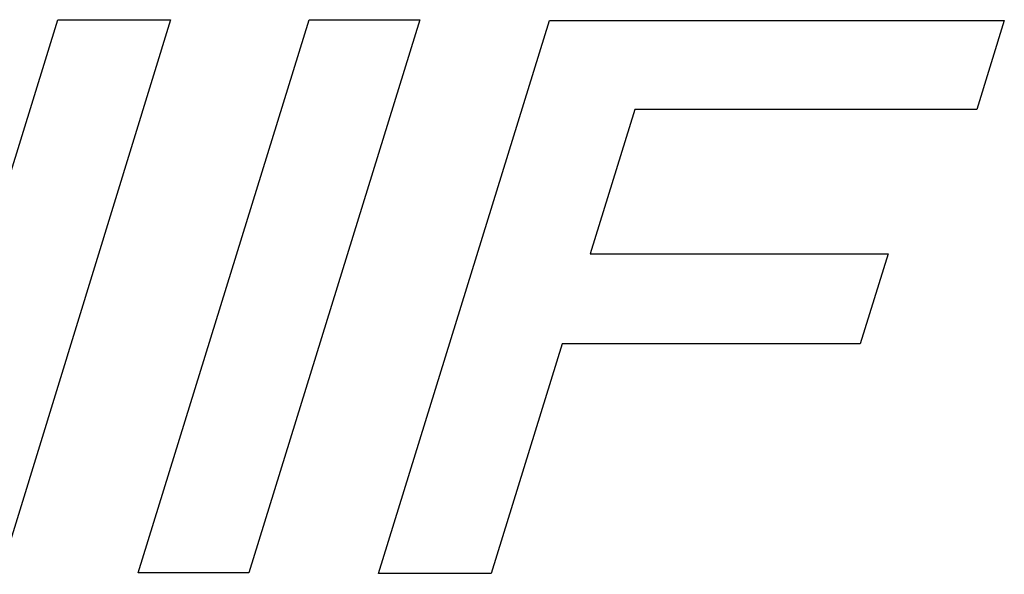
# Model space of a CAD drawing. Header units: inches. Extents: x 749 to 1245, y 24 to 374.
# Tile 87 of 145: x 1129.81 to 1132.02, y 147.07 to 148.32. Entities that reach past the tile are written whole.
import ezdxf

# ---------------------------------------------------------------- set-up
doc = ezdxf.new("R2010")
doc.units = ezdxf.units.IN
doc.header["$LTSCALE"] = 5
doc.header["$MEASUREMENT"] = 0
doc.layers.add('AM_0', color=7, linetype='CONTINUOUS', lineweight=30)

msp = doc.modelspace()

# ---------------------------------------------------------------- linework, layer by layer
at = {"layer": 'AM_0', "color": 7, "linetype": 'Continuous'}
for p, q in [((1129.743, 147.8272), (1129.8947, 148.3181)), ((1130.1479, 148.3181), (1129.7643, 147.0696)), ((1129.8947, 148.3181), (1130.1479, 148.3181)), ((1130.075, 147.0728), (1130.4598, 148.3181)), ((1130.7092, 148.3181), (1130.3244, 147.0728)), ((1130.4598, 148.3181), (1130.7092, 148.3181)), ((1130.6165, 147.0712), (1131.0013, 148.3163)), ((1131.0013, 148.3163), (1132.0246, 148.3163)), ((1132.0246, 148.3163), (1131.9626, 148.1157)), ((1131.1928, 148.1157), (1131.0924, 147.7908)), ((1131.9626, 148.1157), (1131.1928, 148.1157)), ((1131.0924, 147.7908), (1131.7629, 147.7908)), ((1131.7629, 147.7908), (1131.7004, 147.5885)), ((1131.0299, 147.5885), (1130.87, 147.0712)), ((1131.7004, 147.5885), (1131.0299, 147.5885)), ((1130.3244, 147.0728), (1130.075, 147.0728)), ((1130.87, 147.0712), (1130.6165, 147.0712))]:
    msp.add_line(p, q, dxfattribs=at)

doc.saveas('drawing.dxf')
